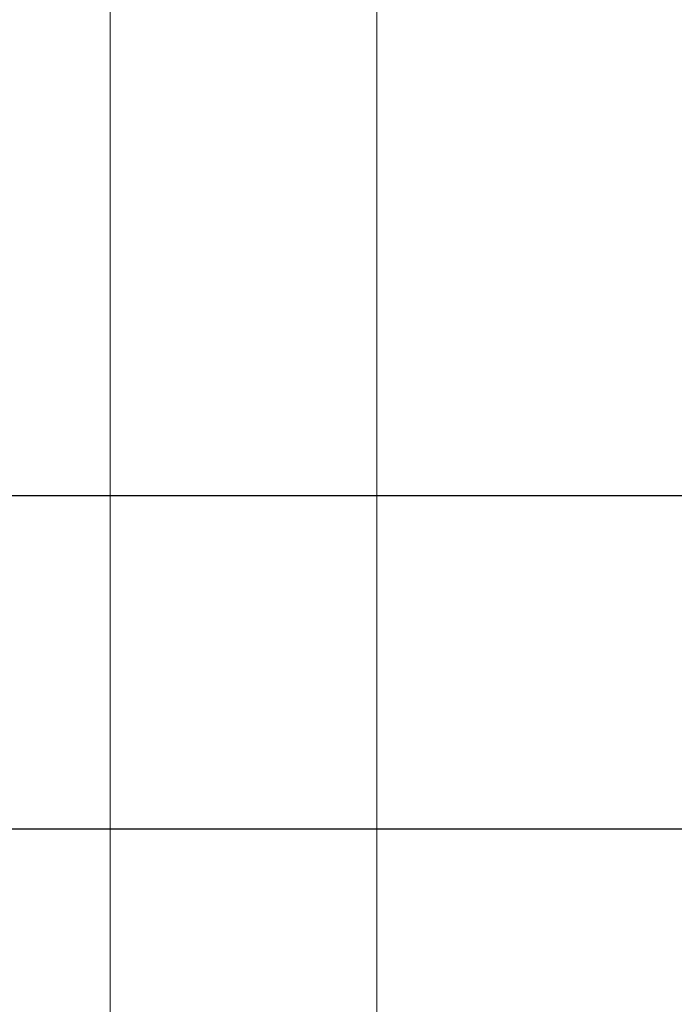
# Model space of a CAD drawing. Header units: millimetres. Extents: x -16331 to -10174, y -4135 to -3584.
# Tile 169 of 256: x -10311.21 to -10309.64, y -4017.63 to -4015.27. Entities that reach past the tile are written whole.
import ezdxf

# ---------------------------------------------------------------- set-up
doc = ezdxf.new("R2010")
doc.units = ezdxf.units.MM
doc.layers.add('DI-Eixos', color=7, linetype='Continuous')
for name, color, linetype, lineweight in [('DI-Elementos externos em corte', 9, 'Continuous', 18), ('DI-Elementos externos em vista', 9, 'Continuous', 5), ('IFC-IfcWall-Contorno', 250, 'Continuous', 5)]:
    doc.layers.add(name, color=color, linetype=linetype, lineweight=lineweight)

msp = doc.modelspace()

# ---------------------------------------------------------------- linework, layer by layer
at = {"layer": 'DI-Eixos'}
for p, q in [((-10313.8084, -4016.41), (-10293.4539, -4016.41)), ((-10313.8084, -4017.21), (-10293.4539, -4017.21))]:
    msp.add_line(p, q, dxfattribs=at)
at = {"layer": 'DI-Elementos externos em corte'}
for p, q in [((-10310.3564, -4018.4901), (-10310.3564, -4014.8101)), ((-10310.9964, -4015.2101), (-10310.9964, -4018.8304))]:
    msp.add_line(p, q, dxfattribs=at)
at = {"layer": 'DI-Elementos externos em corte', "lineweight": 5}
for p, q in [((-10310.3564, -4018.4901), (-10310.3564, -4014.8101)), ((-10310.9964, -4015.2101), (-10310.9964, -4018.8304))]:
    msp.add_line(p, q, dxfattribs=at)
at = {"layer": 'DI-Elementos externos em vista'}
for p, q in [((-10310.3564, -4014.6053), (-10310.3564, -4015.5942)), ((-10310.3564, -4015.5942), (-10310.3564, -4015.9295)), ((-10310.3564, -4015.9295), (-10310.3564, -4017.0501)), ((-10310.3564, -4017.0501), (-10310.3564, -4017.3855)), ((-10310.3564, -4017.3855), (-10310.3564, -4017.9623))]:
    msp.add_line(p, q, dxfattribs=at)
at = {"layer": 'IFC-IfcWall-Contorno', "lineweight": 5}
for p, q in [((-10310.3564, -4014.6053), (-10310.3564, -4015.5942)), ((-10310.3564, -4015.5942), (-10310.3564, -4015.9295)), ((-10310.3564, -4015.9295), (-10310.3564, -4017.0501)), ((-10310.3564, -4017.0501), (-10310.3564, -4017.3855)), ((-10310.3564, -4017.3855), (-10310.3564, -4017.9623))]:
    msp.add_line(p, q, dxfattribs=at)

doc.saveas('drawing.dxf')
